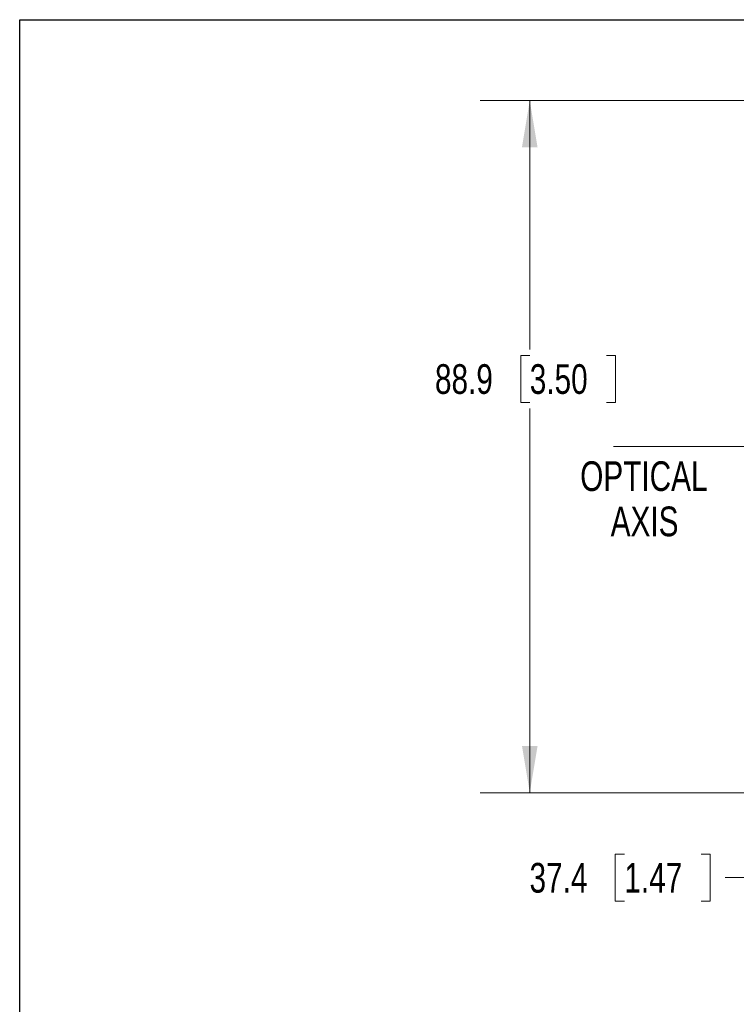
# Model space of a CAD drawing. Header units: millimetres. Extents: x 10 to 272, y 8 to 208.
# Tile 29 of 45: x 10 to 56, y 144 to 208. Entities that reach past the tile are written whole.
import ezdxf

# ---------------------------------------------------------------- set-up
doc = ezdxf.new("R2010")
doc.units = ezdxf.units.MM
doc.linetypes.add('CENTERX2', pattern=[20.32, 12.7, -2.54, 2.54, -2.54])
doc.styles.add('SLDTEXTSTYLE0', font='TXT', dxfattribs={"width": 0.75})
doc.dimstyles.new('SLDDIMSTYLE2', dxfattribs={"dimtxt": 1.905, "dimasz": 3, "dimexe": 0, "dimexo": 0.0625, "dimgap": 0.47625, "dimtad": 0, "dimtih": 1, "dimtoh": 1, "dimdec": 1, "dimlfac": 2, "dimrnd": 1e-09, "dimzin": 12, "dimdsep": 46, "dimtxsty": 'SLDTEXTSTYLE0', "dimsah": 1, "dimcen": 0.09, "dimadec": 0, "dimazin": 3, "dimtfac": 1, "dimtdec": 1, "dimtofl": 0, "dimtmove": 0, "dimatfit": 3, "dimfxl": 1, "dimfrac": 2, "dimtolj": 1, "dimtzin": 12, "dimarcsym": 0})

# ---------------------------------------------------------------- blocks, each defined once
blk = doc.blocks.new('SW_NOTE_0')
at = {"color": 0, "linetype": 'Continuous', "lineweight": 0, "char_height": 1.905, "attachment_point": 2, "style": 'SLDTEXTSTYLE0'}
for s, insert in [('OPTICAL', (5.149, 2.456)), ('AXIS', (5.197, -0.449))]:
    blk.add_mtext(s, dxfattribs=dict(at, insert=insert))
blk = doc.blocks.new('_D_8')
at = {"color": 7, "linetype": 'Continuous', "lineweight": 18}
for p, q in [((56.844, 166.262), (56.844, 149.435)), ((48.914, 154.122), (48.333, 154.122)), ((48.333, 154.122), (48.333, 151.098)), ((53.84, 154.122), (54.421, 154.122)), ((54.421, 154.122), (54.421, 151.098)), ((75.568, 153.82), (75.568, 149.435)), ((56.844, 152.61), (55.388, 152.61)), ((75.568, 152.61), (56.844, 152.61)), ((48.333, 151.098), (48.914, 151.098)), ((54.421, 151.098), (53.84, 151.098))]:
    blk.add_line(p, q, dxfattribs=at)
for points in [[(56.844, 152.61), (59.844, 152.11), (59.844, 153.11)], [(75.568, 152.61), (72.568, 153.11), (72.568, 152.11)]]:
    blk.add_solid(points, dxfattribs=at)
at = {"color": 7, "linetype": 'Continuous', "lineweight": 18, "char_height": 1.905, "attachment_point": 1, "style": 'SLDTEXTSTYLE0'}
for s, insert in [('37.4', (42.826, 153.554)), ('1.47', (48.914, 153.554))]:
    blk.add_mtext(s, dxfattribs=dict(at, insert=insert))
blk = doc.blocks.new('_D_9')
at = {"color": 7, "linetype": 'Continuous', "lineweight": 18}
for p, q in [((65.048, 202.506), (39.666, 202.506)), ((42.841, 202.506), (42.841, 186.528)), ((42.841, 186.142), (42.261, 186.142)), ((42.261, 186.142), (42.261, 183.117)), ((47.768, 186.142), (48.348, 186.142)), ((48.348, 186.142), (48.348, 183.117)), ((42.261, 183.117), (42.841, 183.117)), ((42.841, 158.058), (42.841, 182.73)), ((48.348, 183.117), (47.768, 183.117)), ((65.048, 158.058), (39.666, 158.058))]:
    blk.add_line(p, q, dxfattribs=at)
for points in [[(42.841, 202.506), (42.341, 199.506), (43.341, 199.506)], [(42.841, 158.058), (43.341, 161.058), (42.341, 161.058)]]:
    blk.add_solid(points, dxfattribs=at)
at = {"color": 7, "linetype": 'Continuous', "lineweight": 18, "char_height": 1.905, "attachment_point": 1, "style": 'SLDTEXTSTYLE0'}
for s, insert in [('88.9', (36.754, 185.573)), ('3.50', (42.841, 185.573))]:
    blk.add_mtext(s, dxfattribs=dict(at, insert=insert))

msp = doc.modelspace()

# ---------------------------------------------------------------- linework, layer by layer
at = {"color": 7, "linetype": 'Continuous', "lineweight": 25}
for p, q in [((10.088, 207.692), (270.088, 207.692)), ((10.088, 7.692), (10.088, 207.692))]:
    msp.add_line(p, q, dxfattribs=at)
at = {"color": 7, "linetype": 'CENTERX2', "lineweight": 18}
msp.add_line((48.208, 180.282), (106.799, 180.282), dxfattribs=at)

# ---------------------------------------------------------------- block references
at = {"color": 7, "linetype": 'Continuous', "lineweight": 0}
msp.add_blockref('SW_NOTE_0', (45.018, 176.884), dxfattribs=at)

# ---------------------------------------------------------------- dimensions: what is measured, and where the dimension line sits
at = {"color": 7, "linetype": 'Continuous', "lineweight": 18}
dim = msp.add_linear_dim(base=(42.841, 158.058), p1=(66.318, 202.506), p2=(66.318, 158.058), angle=90, dimstyle='SLDDIMSTYLE2', dxfattribs=at)
dim.commit()
dim.dimension.update_dxf_attribs({"geometry": '_D_9', "text_midpoint": (42.841, 184.629), "dimtype": 160})
dim = msp.add_linear_dim(base=(75.568, 152.61), p1=(56.844, 167.532), p2=(75.568, 155.09), dimstyle='SLDDIMSTYLE2', dxfattribs=at)
dim.commit()
dim.dimension.update_dxf_attribs({"geometry": '_D_8', "text_midpoint": (48.914, 152.61), "dimtype": 160})

doc.saveas('drawing.dxf')
